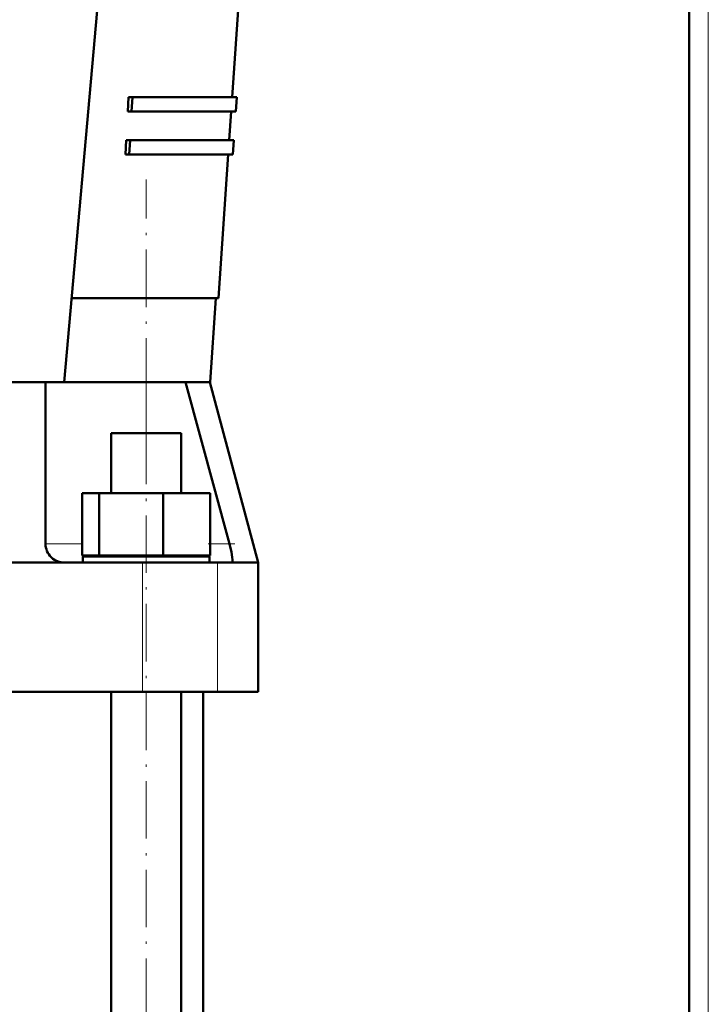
# Model space of a CAD drawing. Extents: x -1976 to 2357, y -1962 to 888.
# Tile 38 of 53: x 457 to 601, y -34 to 172. Entities that reach past the tile are written whole.
import ezdxf

# ---------------------------------------------------------------- set-up
doc = ezdxf.new("R2010")
doc.units = 0
doc.linetypes.add('DASHDOT', pattern=[18.5, 12, -3, 0.5, -3])

msp = doc.modelspace()

# ---------------------------------------------------------------- linework, layer by layer
at = {"color": 7, "lineweight": 50}
for p, q in [((466.07, 96.16), (492.07, 388.16)), ((501.14, 155.66), (513.47, 335.66)), ((596.57, -326.89), (596.57, 220.96)), ((479.37, 152.66), (479.53, 155.66)), ((479.53, 155.66), (480.33, 155.66)), ((480.33, 155.66), (480.16, 152.66)), ((480.33, 155.66), (502.14, 155.66)), ((501.94, 152.66), (502.14, 155.66)), ((480.16, 152.66), (479.37, 152.66)), ((480.16, 152.66), (501.94, 152.66)), ((500.53, 146.66), (500.94, 152.66)), ((478.88, 143.66), (479.04, 146.66)), ((479.04, 146.66), (479.84, 146.66)), ((479.84, 146.66), (479.67, 143.66)), ((479.84, 146.66), (501.53, 146.66)), ((501.32, 143.66), (501.53, 146.66)), ((479.67, 143.66), (478.88, 143.66)), ((479.67, 143.66), (501.32, 143.66)), ((498.27, 113.66), (500.32, 143.66)), ((467.62, 113.66), (498.27, 113.66)), ((496.57, 96.16), (497.76, 113.66)), ((449.02, 96.16), (462.19, 96.16)), ((466.07, 96.16), (462.19, 96.16)), ((462.19, 62.36), (462.19, 96.16)), ((466.07, 96.16), (483.19, 96.16)), ((483.19, 96.16), (491.43, 96.16)), ((491.43, 96.16), (496.43, 96.16)), ((491.43, 96.16), (500.59, 62.36)), ((496.57, 96.16), (496.43, 96.16)), ((496.46, 96.16), (506.57, 58.46)), ((475.89, 85.46), (488.35, 85.46)), ((475.89, 72.96), (475.89, 85.46)), ((488.35, 85.46), (490.49, 85.46)), ((490.49, 72.96), (490.49, 85.46)), ((469.8, 72.96), (473.39, 72.96)), ((469.8, 59.96), (469.8, 72.96)), ((473.39, 72.96), (486.77, 72.96)), ((473.39, 59.96), (473.39, 72.96)), ((486.77, 72.96), (496.57, 72.96)), ((486.77, 59.96), (486.77, 72.96)), ((496.57, 59.96), (496.57, 72.96)), ((473.39, 59.96), (469.8, 59.96)), ((496.39, 59.76), (469.99, 59.76)), ((469.99, 58.46), (469.99, 59.76)), ((486.77, 59.96), (473.39, 59.96)), ((475.89, 59.76), (475.89, 59.96)), ((496.57, 59.96), (486.77, 59.96)), ((490.49, 59.76), (490.49, 59.96)), ((496.39, 59.76), (496.39, 58.46)), ((436.57, 58.46), (466.09, 58.46)), ((463.33, 59.61), (463.44, 59.49)), ((466.09, 58.46), (482.4, 58.46)), ((482.4, 58.46), (498.11, 58.46)), ((498.11, 58.46), (501.04, 58.46)), ((501.04, 58.46), (506.57, 58.46)), ((501.17, 59.49), (501.16, 59.61)), ((506.57, 58.46), (506.57, 31.46)), ((482.4, 31.46), (310.73, 31.46)), ((475.89, -326.89), (475.89, 31.46)), ((498.11, 31.46), (482.4, 31.46)), ((490.49, -326.89), (490.49, 31.46)), ((495.07, -316.04), (495.07, 31.46)), ((506.57, 31.46), (498.11, 31.46))]:
    msp.add_line(p, q, dxfattribs=at)
at = {"color": 7, "linetype": 'DASHDOT', "lineweight": 18}
for p, q in [((600.57, -659.04), (600.57, 300.96)), ((483.19, -369.19), (483.19, 138.47))]:
    msp.add_line(p, q, dxfattribs=at)
at = {"color": 7, "lineweight": 18}
for p, q in [((600.57, -326.89), (600.57, 220.96)), ((483.19, 85.46), (483.19, 96.16)), ((469.8, 62.36), (462.19, 62.36)), ((500.59, 62.36), (496.57, 62.36)), ((482.4, 58.46), (482.4, 31.46)), ((498.11, 58.46), (498.11, 31.46))]:
    msp.add_line(p, q, dxfattribs=at)
at = {"color": 7, "linetype": 'DASHDOT', "lineweight": 18, "ltscale": 0.139291}
msp.add_line((501.68, 62.36), (496.11, 62.36), dxfattribs=at)
at = {"color": 7, "lineweight": 50}
for points in [[(501.16, 59.61), (500.99, 60.64), (500.59, 62.36)], [(501.04, 58.46), (501.08, 58.47), (501.11, 58.5), (501.15, 58.56), (501.19, 58.77), (501.2, 59.09), (501.17, 59.49)]]:
    msp.add_lwpolyline(points, dxfattribs=at)
for start, end in [(180, 225), (227.3624, 270)]:
    msp.add_arc((466.09, 62.36), 3.9, start, end, dxfattribs=at)

doc.saveas('drawing.dxf')
